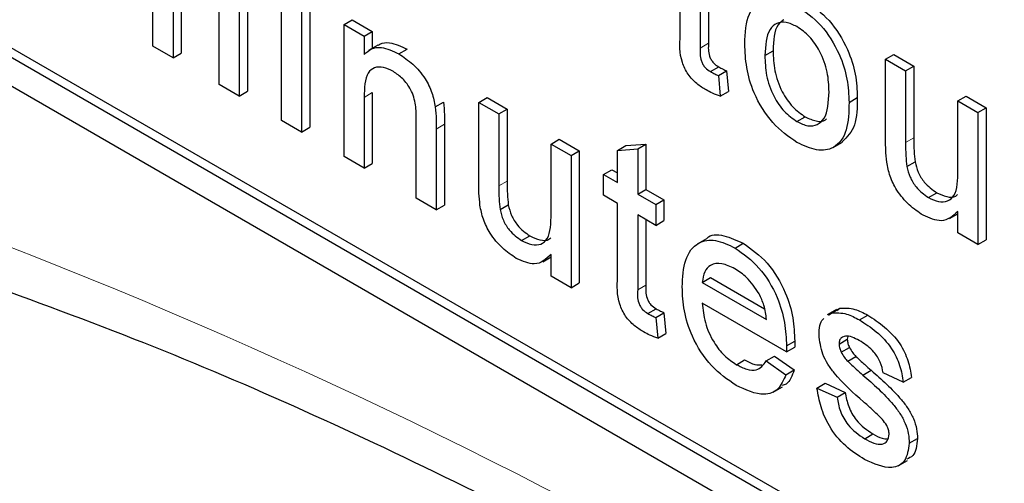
# Paper-space layout 'Blatt4' of a CAD drawing. Header units: millimetres. Extents: x 5 to 418, y 2 to 292.
# Tile 15 of 86: x 137.157 to 138.849, y 148.751 to 149.547. Entities that reach past the tile are written whole.
import ezdxf

# ---------------------------------------------------------------- set-up
doc = ezdxf.new("R2010")
doc.units = ezdxf.units.MM

psp = doc.layouts.new('Blatt4')

# ---------------------------------------------------------------- linework, layer by layer
at = {"color": 7, "linetype": 'Continuous', "lineweight": 25}
for p, q in [((134.8379, 150.7637), (141.9089, 146.6816)), ((136.648, 149.7677), (141.9089, 146.7306)), ((136.6622, 149.7758), (141.9231, 146.7388)), ((137.3863, 149.501), (137.3863, 149.6457)), ((138.2919, 149.5193), (138.2919, 149.6465)), ((137.4349, 149.6186), (137.4349, 149.4893)), ((138.3264, 149.6267), (138.3264, 149.498)), ((138.3405, 149.6185), (138.3405, 149.5062)), ((137.4208, 149.6105), (137.4208, 149.4811)), ((137.6071, 149.3736), (137.6071, 149.6003)), ((137.6415, 149.5805), (137.6415, 149.3537)), ((137.6557, 149.5886), (137.6557, 149.3619)), ((137.5, 149.4354), (137.5, 149.5756)), ((137.5345, 149.5704), (137.5345, 149.4155)), ((137.5486, 149.5786), (137.5486, 149.4237)), ((137.7145, 149.5383), (137.7287, 149.5465)), ((137.7287, 149.5465), (137.7631, 149.5266)), ((137.7145, 149.3115), (137.7145, 149.5383)), ((137.7145, 149.5383), (137.749, 149.5184)), ((137.749, 149.5184), (137.7631, 149.5266)), ((137.749, 149.5184), (137.749, 149.4868)), ((137.7631, 149.5266), (137.7631, 149.4973)), ((137.4208, 149.4811), (137.3863, 149.501)), ((137.7725, 149.5028), (137.7566, 149.4936)), ((137.8088, 149.4879), (137.8229, 149.496)), ((137.4208, 149.4811), (137.4349, 149.4893)), ((138.4373, 149.4852), (138.4514, 149.4933)), ((138.6447, 149.4787), (138.6588, 149.4869)), ((138.6447, 149.3389), (138.6447, 149.4787)), ((138.6447, 149.4787), (138.6791, 149.4588)), ((138.6588, 149.4869), (138.6933, 149.467)), ((138.3439, 149.4574), (138.358, 149.4656)), ((138.6791, 149.4588), (138.6933, 149.467)), ((138.6933, 149.467), (138.6933, 149.3437)), ((138.3574, 149.4506), (138.3715, 149.4588)), ((138.3574, 149.4506), (138.3608, 149.4153)), ((138.3715, 149.4588), (138.3749, 149.4234)), ((138.6791, 149.4588), (138.6791, 149.3355)), ((137.5345, 149.4155), (137.5, 149.4354)), ((137.5345, 149.4155), (137.5486, 149.4237)), ((137.749, 149.4132), (137.749, 149.2917)), ((137.7631, 149.4214), (137.7631, 149.2998)), ((137.946, 149.4047), (137.9602, 149.4128)), ((137.9602, 149.4128), (137.9946, 149.3929)), ((138.3608, 149.4153), (138.3749, 149.4234)), ((138.582, 149.4047), (138.5961, 149.4129)), ((138.7687, 149.4071), (138.7828, 149.4153)), ((138.7828, 149.4153), (138.8173, 149.3954)), ((137.8712, 149.397), (137.8854, 149.4052)), ((137.946, 149.2649), (137.946, 149.4047)), ((137.946, 149.4047), (137.9805, 149.3848)), ((138.7687, 149.288), (138.7687, 149.4071)), ((138.7687, 149.4071), (138.8031, 149.3872)), ((138.8031, 149.3872), (138.8173, 149.3954)), ((138.8173, 149.3954), (138.8173, 149.1686)), ((137.9805, 149.3848), (137.9946, 149.3929)), ((137.9805, 149.3848), (137.9805, 149.2614)), ((137.9946, 149.3929), (137.9946, 149.2696)), ((138.4925, 149.3716), (138.5067, 149.3798)), ((138.8031, 149.3872), (138.8031, 149.1605)), ((137.6415, 149.3537), (137.6071, 149.3736)), ((137.6415, 149.3537), (137.6557, 149.3619)), ((137.8386, 149.24), (137.8386, 149.3753)), ((137.8872, 149.367), (137.8872, 149.2282)), ((137.873, 149.3588), (137.873, 149.2201)), ((138.0701, 149.3331), (138.0842, 149.3412)), ((138.0701, 149.214), (138.0701, 149.3331)), ((138.0701, 149.3331), (138.1045, 149.3132)), ((138.0842, 149.3412), (138.1186, 149.3213)), ((138.1844, 149.3222), (138.1986, 149.3304)), ((138.1986, 149.3304), (138.233, 149.3331)), ((138.2189, 149.325), (138.233, 149.3331)), ((138.233, 149.3331), (138.233, 149.2553)), ((138.5546, 149.3271), (138.5705, 149.3363)), ((137.749, 149.2917), (137.7145, 149.3115)), ((138.1045, 149.3132), (138.1186, 149.3213)), ((138.1045, 149.3132), (138.1045, 149.0864)), ((138.1186, 149.3213), (138.1186, 149.0946)), ((138.1844, 149.3222), (138.2189, 149.325)), ((138.1844, 149.267), (138.1844, 149.3222)), ((138.2189, 149.325), (138.2189, 149.2471)), ((137.749, 149.2917), (137.7631, 149.2998)), ((138.6811, 149.2946), (138.6952, 149.3027)), ((138.1603, 149.281), (138.1745, 149.2891)), ((138.1603, 149.2452), (138.1603, 149.281)), ((138.1603, 149.281), (138.1844, 149.267)), ((138.1745, 149.2891), (138.1844, 149.2834)), ((138.1844, 149.2312), (138.1603, 149.2452)), ((138.2189, 149.2471), (138.233, 149.2553)), ((138.2189, 149.2471), (138.2499, 149.2292)), ((138.233, 149.2553), (138.264, 149.2374)), ((138.7182, 149.2413), (138.7324, 149.2495)), ((137.873, 149.2201), (137.8386, 149.24)), ((137.873, 149.2201), (137.8872, 149.2282)), ((137.9825, 149.2205), (137.9966, 149.2287)), ((138.1844, 149.104), (138.1844, 149.2312)), ((138.2499, 149.2292), (138.264, 149.2374)), ((138.2499, 149.2292), (138.2499, 149.1934)), ((138.264, 149.2374), (138.264, 149.2016)), ((138.2499, 149.1934), (138.2189, 149.2113)), ((138.2189, 149.2113), (138.2189, 149.0827)), ((138.7543, 149.205), (138.7687, 149.2132)), ((138.7687, 149.1804), (138.7687, 149.2174)), ((138.233, 149.2032), (138.233, 149.0908)), ((138.2499, 149.1934), (138.264, 149.2016)), ((138.0196, 149.1673), (138.0338, 149.1754)), ((138.8031, 149.1605), (138.7687, 149.1804)), ((138.3368, 149.1705), (138.3209, 149.1613)), ((138.3861, 149.1546), (138.4002, 149.1628)), ((138.8031, 149.1605), (138.8173, 149.1686)), ((138.0701, 149.1063), (138.0701, 149.1434)), ((138.0557, 149.1309), (138.0701, 149.1392)), ((138.1045, 149.0864), (138.0701, 149.1063)), ((138.1045, 149.0864), (138.1186, 149.0946)), ((138.3298, 149.0956), (138.3439, 149.1038)), ((138.3298, 149.0956), (138.44, 149.032)), ((138.3439, 149.1038), (138.4368, 149.0502)), ((138.4743, 148.9764), (138.3298, 149.0598)), ((138.2364, 149.0421), (138.2505, 149.0503)), ((138.2499, 149.0353), (138.264, 149.0435)), ((138.264, 149.0435), (138.2675, 149.0081)), ((138.5602, 149.0488), (138.5443, 149.0396)), ((138.5468, 149.0393), (138.5519, 149.043)), ((138.5519, 149.043), (138.566, 149.0511)), ((138.561, 149.0475), (138.566, 149.0511)), ((138.5999, 149.0311), (138.6141, 149.0393)), ((138.2499, 149.0353), (138.2533, 149)), ((138.2533, 149), (138.2675, 149.0081)), ((138.4745, 148.9865), (138.4886, 148.9946)), ((138.5647, 148.9897), (138.5789, 148.9979)), ((138.5797, 149.0029), (138.5789, 148.9979)), ((138.4743, 148.9764), (138.4885, 148.9845)), ((138.5683, 148.9758), (138.5825, 148.9839)), ((138.3885, 148.9543), (138.4026, 148.9625)), ((138.4397, 148.9606), (138.4538, 148.9687)), ((138.4397, 148.9606), (138.4734, 148.9371)), ((138.4538, 148.9687), (138.4876, 148.9453)), ((138.5797, 148.9602), (138.5938, 148.9683)), ((138.4734, 148.9371), (138.4876, 148.9453)), ((138.6058, 148.9364), (138.6199, 148.9446)), ((138.675, 148.9242), (138.6405, 148.9401)), ((138.5268, 148.9142), (138.541, 148.9224)), ((138.541, 148.9224), (138.5754, 148.9065)), ((138.675, 148.9242), (138.6891, 148.9323)), ((138.4518, 148.9073), (138.4677, 148.9165)), ((138.5268, 148.9142), (138.5613, 148.8983)), ((138.5613, 148.8983), (138.5754, 148.9065)), ((138.6088, 148.8271), (138.6229, 148.8353)), ((138.6853, 148.8193), (138.6995, 148.8274)), ((138.6664, 148.7806), (138.6823, 148.7898))]:
    psp.add_line(p, q, dxfattribs=at)
at = {"color": 7, "linetype": 'Continuous', "lineweight": 18}
for p, q in [((138.3264, 149.498), (138.3405, 149.5062)), ((137.749, 149.4132), (137.7631, 149.4214)), ((137.873, 149.3588), (137.8872, 149.367)), ((138.6791, 149.3355), (138.6933, 149.3437)), ((137.9805, 149.2614), (137.9946, 149.2696)), ((138.2189, 149.0827), (138.233, 149.0908))]:
    psp.add_line(p, q, dxfattribs=at)
psp.add_arc((133.6728, 140.2401), 9.567, 50.30384, 69.70154, dxfattribs=at)
at = {"color": 7, "linetype": 'Continuous', "lineweight": 25}
for points, knots in [([(138.4028, 149.5049), (138.4036, 149.524), (138.405, 149.5579), (138.424, 149.5735), (138.4324, 149.5803)], [0, 0, 0, 0, 0.560963, 1, 1, 1, 1]), ([(138.4925, 149.5705), (138.5066, 149.5606), (138.5348, 149.5407), (138.5655, 149.4912), (138.5802, 149.444), (138.5814, 149.4178), (138.582, 149.4047)], [0, 0, 0, 0, 0.279556, 0.5586, 0.778991, 1, 1, 1, 1]), ([(138.5067, 149.5787), (138.5208, 149.5688), (138.549, 149.5489), (138.5797, 149.4993), (138.5944, 149.4522), (138.5955, 149.426), (138.5961, 149.4129)], [0, 0, 0, 0, 0.279556, 0.5586, 0.778991, 1, 1, 1, 1]), ([(138.4697, 149.5462), (138.4663, 149.5438), (138.453, 149.5343), (138.4521, 149.5108), (138.4514, 149.4933)], [0, 0, 0, 0, 0.2546432, 1, 1, 1, 1]), ([(138.4925, 149.5347), (138.4862, 149.5377), (138.4736, 149.5438), (138.4571, 149.5415), (138.4397, 149.5263), (138.4383, 149.5021), (138.4373, 149.4852)], [0, 0, 0, 0, 0.187137, 0.374025, 0.561097, 1, 1, 1, 1]), ([(138.5475, 149.4227), (138.5471, 149.4338), (138.5463, 149.4558), (138.5341, 149.4903), (138.5145, 149.5192), (138.4999, 149.5296), (138.4925, 149.5347)], [0, 0, 0, 0, 0.281064, 0.560316, 0.780174, 1, 1, 1, 1]), ([(138.3365, 149.4259), (138.3311, 149.4292), (138.3203, 149.4359), (138.3048, 149.4521), (138.2899, 149.4834), (138.2911, 149.5045), (138.2919, 149.5193)], [0, 0, 0, 0, 0.187433, 0.373821, 0.559462, 1, 1, 1, 1]), ([(137.749, 149.4868), (137.753, 149.4904), (137.7611, 149.4978), (137.7815, 149.5007), (137.7984, 149.4927), (137.8088, 149.4879)], [0, 0, 0, 0, 0.280554, 0.560815, 1, 1, 1, 1]), ([(137.7729, 149.5022), (137.7739, 149.503), (137.7792, 149.5072), (137.7959, 149.5085), (137.8127, 149.5008), (137.8229, 149.496)], [0, 0, 0, 0, 0.08724, 0.442807, 1, 1, 1, 1]), ([(138.3264, 149.498), (138.3259, 149.4908), (138.3254, 149.4817), (138.3307, 149.4696), (138.3359, 149.4624), (138.3407, 149.4594), (138.3439, 149.4574)], [0, 0, 0, 0, 0.499596, 0.625239, 0.750354, 1, 1, 1, 1]), ([(138.3405, 149.5062), (138.3401, 149.4989), (138.3395, 149.4899), (138.3449, 149.4778), (138.3501, 149.4706), (138.3548, 149.4676), (138.358, 149.4656)], [0, 0, 0, 0, 0.499596, 0.625239, 0.750354, 1, 1, 1, 1]), ([(138.4925, 149.3358), (138.4781, 149.3459), (138.4493, 149.366), (138.418, 149.417), (138.4045, 149.465), (138.4034, 149.4916), (138.4028, 149.5049)], [0, 0, 0, 0, 0.279616, 0.558371, 0.778858, 1, 1, 1, 1]), ([(137.8088, 149.4879), (137.8168, 149.4825), (137.8328, 149.4717), (137.8535, 149.4479), (137.8664, 149.421), (137.8696, 149.405), (137.8712, 149.397)], [0, 0, 0, 0, 0.280216, 0.559971, 0.779636, 1, 1, 1, 1]), ([(138.4373, 149.4852), (138.4377, 149.474), (138.4385, 149.4517), (138.4501, 149.4167), (138.4702, 149.3873), (138.4851, 149.3769), (138.4925, 149.3716)], [0, 0, 0, 0, 0.281129, 0.560384, 0.780159, 1, 1, 1, 1]), ([(138.4514, 149.4933), (138.4518, 149.4822), (138.4527, 149.4599), (138.4643, 149.4248), (138.4843, 149.3955), (138.4992, 149.385), (138.5067, 149.3798)], [0, 0, 0, 0, 0.281129, 0.560384, 0.780159, 1, 1, 1, 1]), ([(137.7992, 149.4576), (137.7935, 149.4604), (137.7819, 149.4659), (137.7663, 149.4654), (137.7499, 149.452), (137.7494, 149.4292), (137.749, 149.4132)], [0, 0, 0, 0, 0.187273, 0.374362, 0.56054, 1, 1, 1, 1]), ([(138.358, 149.4656), (138.3605, 149.4642), (138.365, 149.4618), (138.3695, 149.4597), (138.3715, 149.4588)], [0, 0, 0, 0, 0.559965, 1, 1, 1, 1]), ([(137.8386, 149.3753), (137.8385, 149.3834), (137.8384, 149.3994), (137.8314, 149.4255), (137.8156, 149.4464), (137.8047, 149.4539), (137.7992, 149.4576)], [0, 0, 0, 0, 0.28168, 0.559785, 0.779587, 1, 1, 1, 1]), ([(138.3439, 149.4574), (138.3464, 149.4561), (138.3509, 149.4536), (138.3554, 149.4515), (138.3574, 149.4506)], [0, 0, 0, 0, 0.559965, 1, 1, 1, 1]), ([(138.3608, 149.4153), (138.3563, 149.4168), (138.3483, 149.4196), (138.3401, 149.424), (138.3365, 149.4259)], [0, 0, 0, 0, 0.5600783, 1, 1, 1, 1]), ([(138.4925, 149.3716), (138.4989, 149.3686), (138.5116, 149.3625), (138.5281, 149.3654), (138.5453, 149.3811), (138.5466, 149.4055), (138.5475, 149.4227)], [0, 0, 0, 0, 0.187044, 0.373945, 0.560983, 1, 1, 1, 1]), ([(138.5961, 149.4129), (138.5959, 149.3958), (138.5955, 149.3625), (138.5784, 149.3452), (138.5701, 149.3368)], [0, 0, 0, 0, 0.512915, 1, 1, 1, 1]), ([(137.8712, 149.397), (137.8719, 149.3897), (137.873, 149.3767), (137.873, 149.3643), (137.873, 149.3588)], [0, 0, 0, 0, 0.559791, 1, 1, 1, 1]), ([(137.8854, 149.4052), (137.886, 149.3979), (137.8871, 149.3849), (137.8872, 149.3724), (137.8872, 149.367)], [0, 0, 0, 0, 0.559791, 1, 1, 1, 1]), ([(138.582, 149.4047), (138.5815, 149.3881), (138.5805, 149.355), (138.5595, 149.3246), (138.5268, 149.32), (138.5039, 149.3305), (138.4925, 149.3358)], [0, 0, 0, 0, 0.281033, 0.559513, 0.779602, 1, 1, 1, 1]), ([(138.5067, 149.3798), (138.5129, 149.3769), (138.5255, 149.3711), (138.5383, 149.3717), (138.5426, 149.3759), (138.5432, 149.3765)], [0, 0, 0, 0, 0.465388, 0.930416, 1, 1, 1, 1]), ([(138.6933, 149.3437), (138.6932, 149.3362), (138.6932, 149.3229), (138.6946, 149.3089), (138.6952, 149.3027)], [0, 0, 0, 0, 0.560241, 1, 1, 1, 1]), ([(138.6466, 149.3021), (138.6459, 149.3092), (138.6447, 149.3217), (138.6447, 149.3337), (138.6447, 149.3389)], [0, 0, 0, 0, 0.559839, 1, 1, 1, 1]), ([(138.6791, 149.3355), (138.6791, 149.3281), (138.679, 149.3148), (138.6805, 149.3007), (138.6811, 149.2946)], [0, 0, 0, 0, 0.560241, 1, 1, 1, 1]), ([(138.709, 149.2108), (138.701, 149.2163), (138.6849, 149.2272), (138.6644, 149.2513), (138.6513, 149.2781), (138.6482, 149.2941), (138.6466, 149.3021)], [0, 0, 0, 0, 0.280286, 0.560186, 0.779607, 1, 1, 1, 1]), ([(138.6811, 149.2946), (138.6826, 149.2885), (138.6857, 149.2765), (138.6986, 149.2553), (138.7108, 149.2466), (138.7182, 149.2413)], [0, 0, 0, 0, 0.280864, 0.561194, 1, 1, 1, 1]), ([(138.6952, 149.3027), (138.6968, 149.2967), (138.6998, 149.2847), (138.7128, 149.2635), (138.725, 149.2548), (138.7324, 149.2495)], [0, 0, 0, 0, 0.280864, 0.561194, 1, 1, 1, 1]), ([(138.7182, 149.2413), (138.7241, 149.2386), (138.7359, 149.2332), (138.7517, 149.2341), (138.7683, 149.2481), (138.7685, 149.2716), (138.7687, 149.288)], [0, 0, 0, 0, 0.187111, 0.374253, 0.560834, 1, 1, 1, 1]), ([(137.948, 149.2281), (137.9473, 149.2351), (137.946, 149.2477), (137.946, 149.2596), (137.946, 149.2649)], [0, 0, 0, 0, 0.559839, 1, 1, 1, 1]), ([(137.9805, 149.2614), (137.9805, 149.254), (137.9804, 149.2407), (137.9819, 149.2267), (137.9825, 149.2205)], [0, 0, 0, 0, 0.560241, 1, 1, 1, 1]), ([(137.9946, 149.2696), (137.9946, 149.2622), (137.9946, 149.2489), (137.996, 149.2349), (137.9966, 149.2287)], [0, 0, 0, 0, 0.560241, 1, 1, 1, 1]), ([(138.7324, 149.2495), (138.7382, 149.2469), (138.7498, 149.2417), (138.7627, 149.241), (138.7672, 149.2453), (138.7681, 149.2463)], [0, 0, 0, 0, 0.440223, 0.880518, 1, 1, 1, 1]), ([(138.0104, 149.1368), (138.0023, 149.1423), (137.9863, 149.1532), (137.9658, 149.1772), (137.9527, 149.2041), (137.9495, 149.22), (137.948, 149.2281)], [0, 0, 0, 0, 0.280286, 0.560186, 0.779607, 1, 1, 1, 1]), ([(137.9966, 149.2287), (137.9982, 149.2226), (138.0012, 149.2106), (138.0142, 149.1894), (138.0263, 149.1807), (138.0338, 149.1754)], [0, 0, 0, 0, 0.280864, 0.561194, 1, 1, 1, 1]), ([(137.9825, 149.2205), (137.984, 149.2145), (137.9871, 149.2024), (138, 149.1813), (138.0122, 149.1726), (138.0196, 149.1673)], [0, 0, 0, 0, 0.280864, 0.561194, 1, 1, 1, 1]), ([(138.0196, 149.1673), (138.0255, 149.1645), (138.0372, 149.1591), (138.0531, 149.16), (138.0696, 149.1741), (138.0699, 149.1975), (138.0701, 149.214)], [0, 0, 0, 0, 0.187111, 0.374253, 0.560834, 1, 1, 1, 1]), ([(138.7687, 149.2174), (138.7601, 149.2095), (138.7447, 149.1952), (138.7199, 149.2061), (138.709, 149.2108)], [0, 0, 0, 0, 0.559466, 1, 1, 1, 1]), ([(138.0338, 149.1754), (138.0396, 149.1728), (138.0511, 149.1676), (138.064, 149.167), (138.0685, 149.1713), (138.0695, 149.1722)], [0, 0, 0, 0, 0.440223, 0.880518, 1, 1, 1, 1]), ([(138.3372, 149.1701), (138.3375, 149.1705), (138.3436, 149.1787), (138.3669, 149.178), (138.3891, 149.1678), (138.4002, 149.1628)], [0, 0, 0, 0, 0.024421, 0.511721, 1, 1, 1, 1]), ([(138.2954, 149.0877), (138.2962, 149.104), (138.2979, 149.1366), (138.3197, 149.1654), (138.3518, 149.171), (138.3747, 149.1601), (138.3861, 149.1546)], [0, 0, 0, 0, 0.280748, 0.559775, 0.779666, 1, 1, 1, 1]), ([(138.4002, 149.1628), (138.4145, 149.1526), (138.443, 149.1324), (138.4733, 149.0816), (138.4869, 149.0342), (138.4881, 149.0078), (138.4886, 148.9946)], [0, 0, 0, 0, 0.279366, 0.558398, 0.778885, 1, 1, 1, 1]), ([(138.0701, 149.1434), (138.0614, 149.1354), (138.046, 149.1212), (138.0213, 149.132), (138.0104, 149.1368)], [0, 0, 0, 0, 0.559466, 1, 1, 1, 1]), ([(138.3861, 149.1546), (138.4004, 149.1445), (138.4288, 149.1242), (138.4592, 149.0735), (138.4728, 149.026), (138.4739, 148.9997), (138.4745, 148.9865)], [0, 0, 0, 0, 0.279366, 0.558398, 0.778885, 1, 1, 1, 1]), ([(138.3859, 149.1189), (138.3783, 149.1226), (138.3629, 149.13), (138.3444, 149.1269), (138.3326, 149.1148), (138.3307, 149.102), (138.3298, 149.0956)], [0, 0, 0, 0, 0.2801903, 0.5597279, 0.7796424, 1, 1, 1, 1]), ([(138.4274, 149.0759), (138.4205, 149.0861), (138.4083, 149.1044), (138.3928, 149.1144), (138.3859, 149.1189)], [0, 0, 0, 0, 0.558512, 1, 1, 1, 1]), ([(137.0671, 149.1058), (137.1622, 149.0712), (137.4389, 148.9704), (137.9037, 148.7618), (138.4602, 148.4637), (139.0177, 148.113), (139.4645, 147.7929), (139.7235, 147.5874), (139.7994, 147.5272)], [0, 0, 0, 0, 0.106109, 0.308603, 0.511101, 0.713584, 0.916095, 1, 1, 1, 1]), ([(138.2291, 149.0105), (138.2236, 149.0139), (138.2128, 149.0206), (138.1973, 149.0368), (138.1824, 149.0681), (138.1836, 149.0892), (138.1844, 149.104)], [0, 0, 0, 0, 0.187433, 0.373821, 0.559462, 1, 1, 1, 1]), ([(138.233, 149.0908), (138.2326, 149.0836), (138.232, 149.0746), (138.2374, 149.0625), (138.2426, 149.0552), (138.2473, 149.0523), (138.2505, 149.0503)], [0, 0, 0, 0, 0.499596, 0.625239, 0.750354, 1, 1, 1, 1]), ([(138.2189, 149.0827), (138.2184, 149.0755), (138.2179, 149.0664), (138.2232, 149.0543), (138.2285, 149.0471), (138.2332, 149.0441), (138.2364, 149.0421)], [0, 0, 0, 0, 0.499596, 0.625239, 0.750354, 1, 1, 1, 1]), ([(138.3879, 148.9188), (138.3734, 148.9287), (138.3444, 148.9485), (138.312, 148.9989), (138.2971, 149.0474), (138.2959, 149.0743), (138.2954, 149.0877)], [0, 0, 0, 0, 0.279952, 0.558661, 0.778994, 1, 1, 1, 1]), ([(138.44, 149.032), (138.4391, 149.04), (138.4375, 149.0545), (138.4305, 149.0694), (138.4274, 149.0759)], [0, 0, 0, 0, 0.560674, 1, 1, 1, 1]), ([(138.3298, 149.0598), (138.3309, 149.0489), (138.333, 149.0272), (138.3474, 148.9943), (138.3674, 148.9685), (138.3815, 148.9591), (138.3885, 148.9543)], [0, 0, 0, 0, 0.280633, 0.559687, 0.779661, 1, 1, 1, 1]), ([(138.2364, 149.0421), (138.2389, 149.0408), (138.2434, 149.0383), (138.2479, 149.0362), (138.2499, 149.0353)], [0, 0, 0, 0, 0.559965, 1, 1, 1, 1]), ([(138.2505, 149.0503), (138.253, 149.0489), (138.2576, 149.0465), (138.262, 149.0444), (138.264, 149.0435)], [0, 0, 0, 0, 0.559965, 1, 1, 1, 1]), ([(138.5519, 149.043), (138.5603, 149.0433), (138.5754, 149.0439), (138.5924, 149.0351), (138.5999, 149.0311)], [0, 0, 0, 0, 0.558938, 1, 1, 1, 1]), ([(138.566, 149.0511), (138.5745, 149.0515), (138.5895, 149.0521), (138.6066, 149.0432), (138.6141, 149.0393)], [0, 0, 0, 0, 0.558938, 1, 1, 1, 1]), ([(138.6141, 149.0393), (138.6237, 149.0331), (138.643, 149.0206), (138.6688, 148.9936), (138.6846, 148.9609), (138.6876, 148.9419), (138.6891, 148.9323)], [0, 0, 0, 0, 0.2807369, 0.5604275, 0.7794497, 1, 1, 1, 1]), ([(138.5303, 149.0056), (138.5309, 149.0167), (138.5315, 149.0285), (138.5381, 149.033), (138.5385, 149.0333)], [0, 0, 0, 0, 0.941621, 1, 1, 1, 1]), ([(138.5999, 149.0311), (138.6096, 149.0249), (138.6289, 149.0124), (138.6547, 148.9854), (138.6705, 148.9527), (138.6735, 148.9337), (138.675, 148.9242)], [0, 0, 0, 0, 0.2807369, 0.5604275, 0.7794497, 1, 1, 1, 1]), ([(138.2533, 149), (138.2488, 149.0015), (138.2408, 149.0043), (138.2326, 149.0086), (138.2291, 149.0105)], [0, 0, 0, 0, 0.560078, 1, 1, 1, 1]), ([(138.6067, 148.8905), (138.5893, 148.9058), (138.5674, 148.9248), (138.5451, 148.955), (138.5335, 148.9778), (138.5316, 148.9945), (138.5303, 149.0056)], [0, 0, 0, 0, 0.501321, 0.626592, 0.751817, 1, 1, 1, 1]), ([(138.4886, 148.9946), (138.4886, 148.9927), (138.4886, 148.9894), (138.4885, 148.986), (138.4885, 148.9845)], [0, 0, 0, 0, 0.559999, 1, 1, 1, 1]), ([(138.6025, 148.9939), (138.5941, 148.9985), (138.5816, 149.0054), (138.5697, 149.0021), (138.5653, 148.9965), (138.5649, 148.992), (138.5647, 148.9897)], [0, 0, 0, 0, 0.49977, 0.749095, 0.874592, 1, 1, 1, 1]), ([(138.5647, 148.9897), (138.5649, 148.9872), (138.5653, 148.9827), (138.5674, 148.9779), (138.5683, 148.9758)], [0, 0, 0, 0, 0.559236, 1, 1, 1, 1]), ([(138.5789, 148.9979), (138.5791, 148.9954), (138.5795, 148.9908), (138.5816, 148.9861), (138.5825, 148.9839)], [0, 0, 0, 0, 0.559236, 1, 1, 1, 1]), ([(138.6405, 148.9401), (138.6393, 148.9463), (138.6368, 148.9586), (138.6228, 148.9805), (138.6102, 148.9888), (138.6025, 148.9939)], [0, 0, 0, 0, 0.280304, 0.560237, 1, 1, 1, 1]), ([(138.4745, 148.9865), (138.4745, 148.9846), (138.4744, 148.9812), (138.4744, 148.9778), (138.4743, 148.9764)], [0, 0, 0, 0, 0.559999, 1, 1, 1, 1]), ([(138.5683, 148.9758), (138.5702, 148.9726), (138.5735, 148.9668), (138.5778, 148.9622), (138.5797, 148.9602)], [0, 0, 0, 0, 0.5590842, 1, 1, 1, 1]), ([(138.5825, 148.9839), (138.5843, 148.9807), (138.5877, 148.975), (138.592, 148.9704), (138.5938, 148.9683)], [0, 0, 0, 0, 0.5590842, 1, 1, 1, 1]), ([(138.3885, 148.9543), (138.3944, 148.9513), (138.4063, 148.9452), (138.4266, 148.9433), (138.4347, 148.954), (138.4397, 148.9606)], [0, 0, 0, 0, 0.2812824, 0.5619063, 1, 1, 1, 1]), ([(138.4026, 148.9625), (138.4087, 148.9592), (138.419, 148.9536), (138.4282, 148.9538), (138.432, 148.9539)], [0, 0, 0, 0, 0.5808269, 1, 1, 1, 1]), ([(138.5797, 148.9602), (138.5845, 148.9557), (138.5932, 148.9476), (138.6019, 148.9398), (138.6058, 148.9364)], [0, 0, 0, 0, 0.559965, 1, 1, 1, 1]), ([(138.5938, 148.9683), (138.5987, 148.9638), (138.6073, 148.9558), (138.6161, 148.948), (138.6199, 148.9446)], [0, 0, 0, 0, 0.559965, 1, 1, 1, 1]), ([(138.4876, 148.9453), (138.4842, 148.9353), (138.4799, 148.9224), (138.4692, 148.919), (138.4668, 148.9183)], [0, 0, 0, 0, 0.776004, 1, 1, 1, 1]), ([(138.6199, 148.9446), (138.6378, 148.929), (138.6601, 148.9094), (138.6837, 148.8791), (138.693, 148.8618), (138.6987, 148.8438), (138.6992, 148.8329), (138.6995, 148.8274)], [0, 0, 0, 0, 0.500446, 0.625396, 0.750274, 0.875069, 1, 1, 1, 1]), ([(138.4734, 148.9371), (138.4695, 148.928), (138.4618, 148.9099), (138.4317, 148.8984), (138.4045, 148.9111), (138.3879, 148.9188)], [0, 0, 0, 0, 0.2806132, 0.5608329, 1, 1, 1, 1]), ([(138.6058, 148.9364), (138.6236, 148.9208), (138.646, 148.9013), (138.6696, 148.871), (138.6788, 148.8537), (138.6845, 148.8356), (138.685, 148.8247), (138.6853, 148.8193)], [0, 0, 0, 0, 0.500446, 0.625396, 0.750274, 0.875069, 1, 1, 1, 1]), ([(138.6084, 148.7916), (138.5975, 148.7984), (138.5758, 148.8121), (138.548, 148.8454), (138.5324, 148.8821), (138.5287, 148.9035), (138.5268, 148.9142)], [0, 0, 0, 0, 0.280739, 0.559297, 0.779311, 1, 1, 1, 1]), ([(138.5754, 148.9065), (138.5768, 148.8985), (138.5796, 148.8827), (138.5963, 148.8533), (138.6128, 148.8421), (138.6229, 148.8353)], [0, 0, 0, 0, 0.281314, 0.561069, 1, 1, 1, 1]), ([(138.5613, 148.8983), (138.5627, 148.8904), (138.5654, 148.8745), (138.5822, 148.8451), (138.5987, 148.8339), (138.6088, 148.8271)], [0, 0, 0, 0, 0.281314, 0.561069, 1, 1, 1, 1]), ([(138.6391, 148.8602), (138.6331, 148.8662), (138.6225, 148.8768), (138.6116, 148.8864), (138.6067, 148.8905)], [0, 0, 0, 0, 0.559788, 1, 1, 1, 1]), ([(138.6509, 148.8351), (138.6507, 148.8375), (138.6502, 148.8422), (138.6461, 148.8515), (138.6417, 148.8569), (138.6391, 148.8602)], [0, 0, 0, 0, 0.279757, 0.559839, 1, 1, 1, 1]), ([(138.6853, 148.8193), (138.6837, 148.8083), (138.6803, 148.7864), (138.6515, 148.7721), (138.6247, 148.7842), (138.6084, 148.7916)], [0, 0, 0, 0, 0.279926, 0.560038, 1, 1, 1, 1]), ([(138.6088, 148.8271), (138.614, 148.8243), (138.6246, 148.8187), (138.6385, 148.8166), (138.6487, 148.822), (138.6502, 148.8308), (138.6509, 148.8351)], [0, 0, 0, 0, 0.281188, 0.560952, 0.781095, 1, 1, 1, 1]), ([(138.6229, 148.8353), (138.6282, 148.8323), (138.6372, 148.8272), (138.6452, 148.8269), (138.6485, 148.8268)], [0, 0, 0, 0, 0.596492, 1, 1, 1, 1]), ([(138.6995, 148.8274), (138.6983, 148.8157), (138.6966, 148.7984), (138.6847, 148.7938), (138.6809, 148.7923)], [0, 0, 0, 0, 0.679034, 1, 1, 1, 1])]:
    psp.add_open_spline(points, degree=3, knots=knots, dxfattribs=at)

doc.saveas('drawing.dxf')
